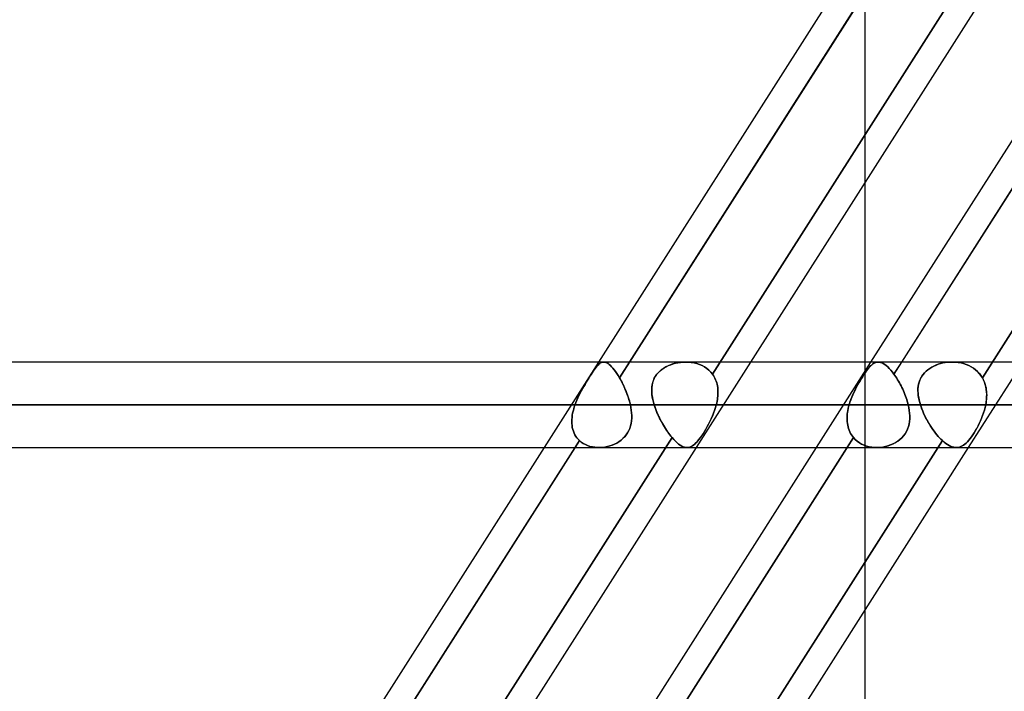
# Model space of a CAD drawing. Header units: millimetres. Extents: x -215 to 215, y -82 to 97.
# Tile 46 of 73: x 34 to 53, y 20 to 32. Entities that reach past the tile are written whole.
import ezdxf

# ---------------------------------------------------------------- set-up
doc = ezdxf.new("R2010")
doc.units = ezdxf.units.MM
doc.layers.add('MAIN-1', color=7, linetype='Continuous')
doc.layers.add('MAIN-2', color=7, linetype='Continuous')

msp = doc.modelspace()

# ---------------------------------------------------------------- linework, layer by layer
at = {"layer": 'MAIN-1'}
for p, q in [((44.991, 26.004), (49.585, 33.219)), ((45.559, 26.004), (50.154, 33.219)), ((47.809, 26.004), (52.404, 33.219)), ((50.034, 26.004), (54.629, 33.219)), ((50.603, 26.004), (55.197, 33.219)), ((49.928, 26.004), (49.928, 29.33)), ((119.951, 26.004), (-119.951, 26.004)), ((51.547, 26.004), (51.548, 26.004)), ((51.548, 26.004), (51.548, 26.004)), ((51.548, 26.004), (51.548, 26.004)), ((51.548, 26.004), (51.548, 26.004)), ((51.548, 26.004), (51.548, 26.004)), ((51.548, 26.004), (51.548, 26.004)), ((120.621, 25.211), (-120.621, 25.211)), ((-119.877, 24.419), (119.877, 24.419)), ((39.49, 17.365), (43.981, 24.419)), ((39.956, 17.204), (44.55, 24.419)), ((42.205, 17.204), (46.8, 24.419)), ((44.533, 17.365), (49.025, 24.419)), ((44.999, 17.204), (49.593, 24.419)), ((47.249, 17.204), (51.843, 24.419)), ((49.928, 17.204), (49.928, 21.41))]:
    msp.add_line(p, q, dxfattribs=at)
at = {"layer": 'MAIN-2'}
for p, q in [((49.928, 29.33), (49.928, 34.804)), ((47.098, 25.779), (51.953, 33.404)), ((51.953, 33.404), (47.098, 25.779)), ((55.315, 33.404), (50.46, 25.779)), ((50.24, 33.354), (45.373, 25.712)), ((52.098, 25.712), (56.965, 33.354)), ((56.965, 33.354), (52.098, 25.712)), ((45.081, 26.004), (-45.081, 26.004)), ((43.981, 24.419), (44.991, 26.004)), ((44.959, 25.929), (44.943, 25.909)), ((44.944, 25.91), (44.96, 25.93)), ((44.975, 25.947), (44.959, 25.929)), ((44.96, 25.93), (44.976, 25.948)), ((44.991, 25.962), (44.975, 25.947)), ((44.976, 25.948), (44.991, 25.963)), ((45.006, 25.975), (44.991, 25.962)), ((44.991, 25.963), (45.007, 25.975)), ((45.022, 25.986), (45.006, 25.975)), ((45.007, 25.975), (45.022, 25.986)), ((45.037, 25.994), (45.022, 25.986)), ((45.022, 25.986), (45.037, 25.994)), ((45.052, 26), (45.037, 25.994)), ((45.037, 25.994), (45.053, 26)), ((45.068, 26.003), (45.052, 26)), ((45.053, 26), (45.068, 26.003)), ((45.084, 26.004), (45.068, 26.003)), ((45.068, 26.003), (45.085, 26.004)), ((45.103, 26.001), (45.084, 26.004)), ((45.085, 26.004), (45.103, 26.001)), ((45.122, 25.996), (45.103, 26.001)), ((45.103, 26.001), (45.122, 25.996)), ((45.142, 25.987), (45.122, 25.996)), ((45.122, 25.996), (45.142, 25.987)), ((45.162, 25.974), (45.142, 25.987)), ((45.142, 25.987), (45.163, 25.974)), ((45.184, 25.958), (45.162, 25.974)), ((45.163, 25.974), (45.184, 25.958)), ((45.206, 25.939), (45.184, 25.958)), ((45.184, 25.958), (45.206, 25.939)), ((45.228, 25.916), (45.206, 25.939)), ((45.206, 25.939), (45.228, 25.916)), ((45.252, 25.89), (45.228, 25.916)), ((45.228, 25.916), (45.252, 25.89)), ((45.373, 25.712), (45.559, 26.004)), ((46.231, 25.913), (46.192, 25.89)), ((46.198, 25.894), (46.238, 25.917)), ((46.273, 25.934), (46.231, 25.913)), ((46.238, 25.917), (46.279, 25.937)), ((46.317, 25.952), (46.273, 25.934)), ((46.279, 25.937), (46.322, 25.954)), ((46.362, 25.968), (46.317, 25.952)), ((46.322, 25.954), (46.366, 25.969)), ((46.408, 25.98), (46.362, 25.968)), ((46.366, 25.969), (46.41, 25.981)), ((46.455, 25.99), (46.408, 25.98)), ((46.41, 25.981), (46.456, 25.991)), ((46.502, 25.998), (46.455, 25.99)), ((46.456, 25.991), (46.502, 25.998)), ((46.502, 25.998), (46.55, 26.002)), ((46.55, 26.002), (46.502, 25.998)), ((46.55, 26.002), (46.597, 26.004)), ((46.598, 26.004), (46.55, 26.002)), ((46.597, 26.004), (46.651, 26.002)), ((46.652, 26.002), (46.598, 26.004)), ((46.651, 26.002), (46.704, 25.997)), ((46.705, 25.997), (46.652, 26.002)), ((46.704, 25.997), (46.756, 25.988)), ((46.758, 25.988), (46.705, 25.997)), ((46.756, 25.988), (46.807, 25.976)), ((46.808, 25.975), (46.758, 25.988)), ((46.8, 24.419), (47.809, 26.004)), ((46.807, 25.976), (46.857, 25.959)), ((46.858, 25.959), (46.808, 25.975)), ((46.857, 25.959), (46.904, 25.939)), ((46.905, 25.938), (46.858, 25.959)), ((46.904, 25.939), (46.949, 25.914)), ((46.95, 25.914), (46.905, 25.938)), ((46.949, 25.914), (46.992, 25.886)), ((46.992, 25.886), (46.95, 25.914)), ((49.025, 24.419), (50.034, 26.004)), ((49.928, 21.41), (49.928, 26.004)), ((50.009, 25.913), (49.989, 25.89)), ((49.992, 25.894), (50.012, 25.917)), ((50.028, 25.934), (50.009, 25.913)), ((50.012, 25.917), (50.031, 25.937)), ((50.047, 25.952), (50.028, 25.934)), ((50.031, 25.937), (50.05, 25.954)), ((50.067, 25.968), (50.047, 25.952)), ((50.05, 25.954), (50.068, 25.969)), ((50.086, 25.98), (50.067, 25.968)), ((50.068, 25.969), (50.087, 25.981)), ((50.105, 25.99), (50.086, 25.98)), ((50.087, 25.981), (50.106, 25.991)), ((50.125, 25.998), (50.105, 25.99)), ((50.106, 25.991), (50.125, 25.998)), ((50.145, 26.002), (50.125, 25.998)), ((50.125, 25.998), (50.144, 26.002)), ((50.144, 26.002), (50.164, 26.004)), ((50.165, 26.004), (50.145, 26.002)), ((50.164, 26.004), (50.187, 26.002)), ((50.188, 26.002), (50.165, 26.004)), ((50.187, 26.002), (50.211, 25.997)), ((50.212, 25.997), (50.188, 26.002)), ((50.211, 25.997), (50.236, 25.988)), ((50.237, 25.988), (50.212, 25.997)), ((50.236, 25.988), (50.262, 25.976)), ((50.262, 25.975), (50.237, 25.988)), ((50.262, 25.976), (50.288, 25.959)), ((50.289, 25.959), (50.262, 25.975)), ((50.288, 25.959), (50.315, 25.939)), ((50.316, 25.938), (50.289, 25.959)), ((50.315, 25.939), (50.343, 25.914)), ((50.344, 25.914), (50.316, 25.938)), ((50.343, 25.914), (50.372, 25.886)), ((50.372, 25.886), (50.344, 25.914)), ((50.46, 25.779), (50.603, 26.004)), ((51.198, 25.929), (51.159, 25.909)), ((51.16, 25.91), (51.199, 25.93)), ((51.238, 25.947), (51.198, 25.929)), ((51.199, 25.93), (51.239, 25.947)), ((51.28, 25.962), (51.238, 25.947)), ((51.239, 25.947), (51.281, 25.962)), ((51.323, 25.975), (51.28, 25.962)), ((51.281, 25.962), (51.323, 25.975)), ((51.323, 25.975), (51.366, 25.986)), ((51.366, 25.986), (51.323, 25.975)), ((51.366, 25.986), (51.41, 25.994)), ((51.41, 25.994), (51.366, 25.986)), ((51.41, 25.994), (51.455, 26)), ((51.455, 26), (51.41, 25.994)), ((51.455, 26), (51.501, 26.003)), ((51.501, 26.003), (51.455, 26)), ((51.501, 26.003), (51.547, 26.004)), ((51.547, 26.004), (51.501, 26.003)), ((51.599, 26.001), (51.547, 26.004)), ((51.548, 26.004), (51.6, 26.001)), ((51.65, 25.996), (51.599, 26.001)), ((51.6, 26.001), (51.651, 25.996)), ((51.701, 25.987), (51.65, 25.996)), ((51.651, 25.996), (51.702, 25.987)), ((51.75, 25.974), (51.701, 25.987)), ((51.702, 25.987), (51.751, 25.974)), ((51.799, 25.958), (51.75, 25.974)), ((51.751, 25.974), (51.799, 25.958)), ((51.799, 25.958), (51.846, 25.939)), ((51.845, 25.939), (51.799, 25.958)), ((51.843, 24.419), (52.853, 26.004)), ((51.89, 25.916), (51.845, 25.939)), ((51.846, 25.939), (51.89, 25.916)), ((51.89, 25.916), (51.932, 25.89)), ((51.932, 25.89), (51.89, 25.916)), ((44.826, 25.739), (44.804, 25.703)), ((44.806, 25.706), (44.828, 25.742)), ((44.848, 25.773), (44.826, 25.739)), ((44.828, 25.742), (44.85, 25.775)), ((44.868, 25.804), (44.848, 25.773)), ((44.85, 25.775), (44.87, 25.807)), ((44.888, 25.834), (44.868, 25.804)), ((44.87, 25.807), (44.89, 25.836)), ((44.907, 25.861), (44.888, 25.834)), ((44.89, 25.836), (44.908, 25.863)), ((44.925, 25.886), (44.907, 25.861)), ((44.908, 25.863), (44.926, 25.888)), ((44.943, 25.909), (44.925, 25.886)), ((44.926, 25.888), (44.944, 25.91)), ((45.275, 25.86), (45.252, 25.89)), ((45.252, 25.89), (45.276, 25.86)), ((45.3, 25.828), (45.275, 25.86)), ((45.276, 25.86), (45.3, 25.827)), ((45.324, 25.792), (45.3, 25.828)), ((45.3, 25.827), (45.324, 25.792)), ((45.349, 25.753), (45.324, 25.792)), ((45.324, 25.792), (45.349, 25.753)), ((45.373, 25.712), (45.349, 25.753)), ((45.349, 25.753), (45.373, 25.712)), ((46.036, 25.735), (46.015, 25.696)), ((46.018, 25.703), (46.04, 25.741)), ((46.06, 25.771), (46.036, 25.735)), ((46.04, 25.741), (46.065, 25.777)), ((46.089, 25.804), (46.06, 25.771)), ((46.065, 25.777), (46.094, 25.81)), ((46.12, 25.835), (46.089, 25.804)), ((46.094, 25.81), (46.126, 25.84)), ((46.154, 25.864), (46.12, 25.835)), ((46.126, 25.84), (46.16, 25.868)), ((46.192, 25.89), (46.154, 25.864)), ((46.16, 25.868), (46.198, 25.894)), ((46.992, 25.886), (47.031, 25.854)), ((47.031, 25.854), (46.992, 25.886)), ((47.031, 25.854), (47.066, 25.818)), ((47.066, 25.818), (47.031, 25.854)), ((47.066, 25.818), (47.098, 25.779)), ((47.098, 25.779), (47.066, 25.818)), ((47.098, 25.779), (47.114, 25.755)), ((47.114, 25.755), (47.098, 25.779)), ((47.114, 25.755), (47.129, 25.73)), ((47.129, 25.73), (47.114, 25.755)), ((47.129, 25.73), (47.143, 25.703)), ((47.143, 25.703), (47.129, 25.73)), ((49.88, 25.735), (49.856, 25.696)), ((49.86, 25.703), (49.884, 25.741)), ((49.903, 25.771), (49.88, 25.735)), ((49.884, 25.741), (49.907, 25.777)), ((49.925, 25.804), (49.903, 25.771)), ((49.907, 25.777), (49.929, 25.81)), ((49.947, 25.835), (49.925, 25.804)), ((49.929, 25.81), (49.951, 25.84)), ((49.968, 25.864), (49.947, 25.835)), ((49.951, 25.84), (49.972, 25.868)), ((49.989, 25.89), (49.968, 25.864)), ((49.972, 25.868), (49.992, 25.894)), ((50.401, 25.854), (50.372, 25.886)), ((50.372, 25.886), (50.401, 25.854)), ((50.431, 25.818), (50.401, 25.854)), ((50.401, 25.854), (50.43, 25.818)), ((50.43, 25.818), (50.46, 25.779)), ((50.46, 25.779), (50.431, 25.818)), ((50.477, 25.755), (50.46, 25.779)), ((50.46, 25.779), (50.477, 25.755)), ((50.494, 25.73), (50.477, 25.755)), ((50.477, 25.755), (50.494, 25.73)), ((50.511, 25.703), (50.494, 25.73)), ((50.494, 25.73), (50.512, 25.703)), ((50.974, 25.739), (50.954, 25.703)), ((50.956, 25.706), (50.976, 25.742)), ((50.998, 25.773), (50.974, 25.739)), ((50.976, 25.742), (51, 25.775)), ((51.024, 25.804), (50.998, 25.773)), ((51, 25.775), (51.026, 25.806)), ((51.054, 25.834), (51.024, 25.804)), ((51.026, 25.806), (51.056, 25.835)), ((51.087, 25.861), (51.054, 25.834)), ((51.056, 25.835), (51.088, 25.862)), ((51.122, 25.886), (51.087, 25.861)), ((51.088, 25.862), (51.123, 25.887)), ((51.159, 25.909), (51.122, 25.886)), ((51.123, 25.887), (51.16, 25.91)), ((51.932, 25.89), (51.972, 25.86)), ((51.972, 25.86), (51.932, 25.89)), ((51.972, 25.86), (52.008, 25.827)), ((52.008, 25.828), (51.972, 25.86)), ((52.041, 25.792), (52.008, 25.828)), ((52.008, 25.827), (52.042, 25.792)), ((52.072, 25.753), (52.041, 25.792)), ((52.042, 25.792), (52.072, 25.753)), ((52.072, 25.753), (52.098, 25.712)), ((52.098, 25.712), (52.072, 25.753)), ((44.71, 25.548), (44.687, 25.508)), ((44.691, 25.514), (44.714, 25.554)), ((44.734, 25.588), (44.71, 25.548)), ((44.714, 25.554), (44.737, 25.594)), ((44.757, 25.628), (44.734, 25.588)), ((44.737, 25.594), (44.76, 25.632)), ((44.781, 25.666), (44.757, 25.628)), ((44.76, 25.632), (44.783, 25.67)), ((44.804, 25.703), (44.781, 25.666)), ((44.783, 25.67), (44.806, 25.706)), ((45.396, 25.672), (45.373, 25.712)), ((45.373, 25.712), (45.39, 25.683)), ((45.39, 25.683), (45.406, 25.653)), ((45.418, 25.63), (45.396, 25.672)), ((45.406, 25.653), (45.422, 25.622)), ((45.439, 25.587), (45.418, 25.63)), ((45.422, 25.622), (45.438, 25.59)), ((45.438, 25.59), (45.453, 25.558)), ((45.46, 25.543), (45.439, 25.587)), ((45.453, 25.558), (45.468, 25.525)), ((45.972, 25.538), (45.978, 25.581)), ((45.977, 25.573), (45.972, 25.53)), ((45.986, 25.616), (45.977, 25.573)), ((45.978, 25.581), (45.988, 25.623)), ((45.998, 25.657), (45.986, 25.616)), ((45.988, 25.623), (46.001, 25.664)), ((46.015, 25.696), (45.998, 25.657)), ((46.001, 25.664), (46.018, 25.703)), ((47.143, 25.703), (47.155, 25.676)), ((47.155, 25.676), (47.143, 25.703)), ((47.155, 25.676), (47.166, 25.648)), ((47.166, 25.648), (47.155, 25.676)), ((47.166, 25.648), (47.175, 25.62)), ((47.175, 25.62), (47.166, 25.648)), ((47.175, 25.62), (47.182, 25.591)), ((47.182, 25.591), (47.175, 25.62)), ((47.182, 25.591), (47.188, 25.561)), ((47.188, 25.561), (47.182, 25.591)), ((47.188, 25.561), (47.193, 25.53)), ((47.193, 25.531), (47.188, 25.561)), ((49.784, 25.573), (49.761, 25.53)), ((49.765, 25.538), (49.789, 25.581)), ((49.808, 25.616), (49.784, 25.573)), ((49.789, 25.581), (49.812, 25.623)), ((49.832, 25.657), (49.808, 25.616)), ((49.812, 25.623), (49.836, 25.664)), ((49.856, 25.696), (49.832, 25.657)), ((49.836, 25.664), (49.86, 25.703)), ((50.528, 25.676), (50.511, 25.703)), ((50.512, 25.703), (50.528, 25.676)), ((50.545, 25.648), (50.528, 25.676)), ((50.528, 25.676), (50.545, 25.648)), ((50.561, 25.62), (50.545, 25.648)), ((50.545, 25.648), (50.561, 25.62)), ((50.577, 25.591), (50.561, 25.62)), ((50.561, 25.62), (50.577, 25.591)), ((50.592, 25.561), (50.577, 25.591)), ((50.577, 25.591), (50.592, 25.561)), ((50.607, 25.531), (50.592, 25.561)), ((50.592, 25.561), (50.607, 25.53)), ((50.905, 25.513), (50.909, 25.554)), ((50.909, 25.548), (50.905, 25.508)), ((50.909, 25.554), (50.916, 25.593)), ((50.915, 25.588), (50.909, 25.548)), ((50.925, 25.628), (50.915, 25.588)), ((50.916, 25.593), (50.926, 25.632)), ((50.938, 25.666), (50.925, 25.628)), ((50.926, 25.632), (50.939, 25.67)), ((50.954, 25.703), (50.938, 25.666)), ((50.939, 25.67), (50.956, 25.706)), ((52.098, 25.712), (52.114, 25.683)), ((52.119, 25.672), (52.098, 25.712)), ((52.114, 25.683), (52.127, 25.653)), ((52.137, 25.63), (52.119, 25.672)), ((52.127, 25.653), (52.14, 25.622)), ((52.151, 25.587), (52.137, 25.63)), ((52.14, 25.622), (52.15, 25.59)), ((52.15, 25.59), (52.159, 25.558)), ((52.162, 25.543), (52.151, 25.587)), ((52.159, 25.558), (52.166, 25.525)), ((44.622, 25.382), (44.602, 25.34)), ((44.604, 25.344), (44.624, 25.388)), ((44.643, 25.424), (44.622, 25.382)), ((44.624, 25.388), (44.646, 25.43)), ((44.665, 25.466), (44.643, 25.424)), ((44.646, 25.43), (44.668, 25.472)), ((44.687, 25.508), (44.665, 25.466)), ((44.668, 25.472), (44.691, 25.514)), ((45.48, 25.497), (45.46, 25.543)), ((45.468, 25.525), (45.482, 25.491)), ((45.499, 25.451), (45.48, 25.497)), ((45.482, 25.491), (45.496, 25.457)), ((45.496, 25.457), (45.51, 25.423)), ((45.517, 25.404), (45.499, 25.451)), ((45.51, 25.423), (45.522, 25.388)), ((45.533, 25.356), (45.517, 25.404)), ((45.522, 25.388), (45.534, 25.353)), ((45.97, 25.493), (45.972, 25.538)), ((45.972, 25.53), (45.97, 25.485)), ((45.971, 25.448), (45.97, 25.493)), ((45.97, 25.485), (45.971, 25.441)), ((45.975, 25.402), (45.971, 25.448)), ((45.971, 25.441), (45.975, 25.395)), ((45.981, 25.355), (45.975, 25.402)), ((45.975, 25.395), (45.982, 25.35)), ((47.195, 25.373), (47.192, 25.341)), ((47.192, 25.341), (47.195, 25.373)), ((47.196, 25.5), (47.193, 25.531)), ((47.193, 25.53), (47.196, 25.499)), ((47.197, 25.405), (47.195, 25.373)), ((47.195, 25.373), (47.197, 25.405)), ((47.198, 25.468), (47.196, 25.5)), ((47.196, 25.499), (47.198, 25.468)), ((47.198, 25.437), (47.197, 25.405)), ((47.197, 25.405), (47.198, 25.437)), ((47.198, 25.468), (47.198, 25.437)), ((47.198, 25.437), (47.198, 25.468)), ((49.696, 25.395), (49.677, 25.35)), ((49.679, 25.355), (49.699, 25.402)), ((49.717, 25.441), (49.696, 25.395)), ((49.699, 25.402), (49.72, 25.448)), ((49.738, 25.485), (49.717, 25.441)), ((49.72, 25.448), (49.742, 25.493)), ((49.761, 25.53), (49.738, 25.485)), ((49.742, 25.493), (49.765, 25.538)), ((50.622, 25.5), (50.607, 25.531)), ((50.607, 25.53), (50.622, 25.499)), ((50.636, 25.468), (50.622, 25.5)), ((50.622, 25.499), (50.636, 25.468)), ((50.649, 25.437), (50.636, 25.468)), ((50.636, 25.468), (50.65, 25.437)), ((50.662, 25.405), (50.649, 25.437)), ((50.65, 25.437), (50.662, 25.405)), ((50.674, 25.373), (50.662, 25.405)), ((50.662, 25.405), (50.674, 25.373)), ((50.686, 25.341), (50.674, 25.373)), ((50.674, 25.373), (50.686, 25.341)), ((50.905, 25.472), (50.905, 25.513)), ((50.905, 25.508), (50.905, 25.466)), ((50.906, 25.43), (50.905, 25.472)), ((50.905, 25.466), (50.907, 25.424)), ((50.91, 25.387), (50.906, 25.43)), ((50.907, 25.424), (50.911, 25.382)), ((50.917, 25.344), (50.91, 25.387)), ((50.911, 25.382), (50.918, 25.34)), ((52.171, 25.497), (52.162, 25.543)), ((52.166, 25.525), (52.171, 25.491)), ((52.176, 25.451), (52.171, 25.497)), ((52.171, 25.491), (52.175, 25.457)), ((52.175, 25.457), (52.177, 25.423)), ((52.178, 25.404), (52.176, 25.451)), ((52.177, 25.423), (52.178, 25.388)), ((52.177, 25.356), (52.178, 25.404)), ((52.178, 25.388), (52.177, 25.353)), ((-120.621, 25.211), (120.621, 25.211)), ((119.448, 25.211), (-119.448, 25.211)), ((-119.448, 25.211), (119.448, 25.211)), ((-45.574, 25.211), (45.574, 25.211)), ((45.574, 25.211), (-45.574, 25.211)), ((44.549, 25.211), (-44.549, 25.211)), ((-44.549, 25.211), (44.549, 25.211)), ((44.536, 25.172), (44.549, 25.211)), ((44.549, 25.211), (44.536, 25.173)), ((44.549, 25.211), (44.566, 25.256)), ((44.565, 25.254), (44.549, 25.211)), ((44.583, 25.297), (44.565, 25.254)), ((44.566, 25.256), (44.584, 25.3)), ((44.602, 25.34), (44.583, 25.297)), ((44.584, 25.3), (44.604, 25.344)), ((45.548, 25.308), (45.533, 25.356)), ((45.534, 25.353), (45.545, 25.318)), ((45.545, 25.318), (45.556, 25.282)), ((45.562, 25.26), (45.548, 25.308)), ((45.556, 25.282), (45.565, 25.247)), ((45.574, 25.211), (45.562, 25.26)), ((45.565, 25.247), (45.574, 25.211)), ((45.584, 25.161), (45.574, 25.211)), ((45.574, 25.211), (45.584, 25.161)), ((45.99, 25.307), (45.981, 25.355)), ((45.982, 25.35), (45.991, 25.304)), ((46.002, 25.259), (45.99, 25.307)), ((45.991, 25.304), (46.002, 25.258)), ((46.016, 25.211), (46.002, 25.259)), ((46.002, 25.258), (46.016, 25.211)), ((49.629, 25.211), (46.016, 25.211)), ((46.016, 25.211), (49.629, 25.211)), ((46.016, 25.211), (46.027, 25.177)), ((46.027, 25.176), (46.016, 25.211)), ((47.167, 25.211), (47.152, 25.159)), ((47.152, 25.159), (47.167, 25.211)), ((47.175, 25.244), (47.167, 25.211)), ((47.167, 25.211), (47.175, 25.244)), ((47.167, 25.211), (50.723, 25.211)), ((50.723, 25.211), (47.167, 25.211)), ((47.181, 25.276), (47.175, 25.244)), ((47.175, 25.244), (47.181, 25.276)), ((47.181, 25.276), (47.187, 25.309)), ((47.187, 25.308), (47.181, 25.276)), ((47.192, 25.341), (47.187, 25.308)), ((47.187, 25.309), (47.192, 25.341)), ((49.62, 25.176), (49.629, 25.211)), ((49.629, 25.211), (49.62, 25.177)), ((49.629, 25.211), (49.644, 25.259)), ((49.643, 25.258), (49.629, 25.211)), ((49.659, 25.304), (49.643, 25.258)), ((49.644, 25.259), (49.661, 25.307)), ((49.677, 25.35), (49.659, 25.304)), ((49.661, 25.307), (49.679, 25.355)), ((50.696, 25.309), (50.686, 25.341)), ((50.686, 25.341), (50.696, 25.308)), ((50.706, 25.276), (50.696, 25.309)), ((50.696, 25.308), (50.706, 25.276)), ((50.715, 25.244), (50.706, 25.276)), ((50.706, 25.276), (50.715, 25.244)), ((50.723, 25.211), (50.715, 25.244)), ((50.715, 25.244), (50.723, 25.211)), ((50.735, 25.159), (50.723, 25.211)), ((50.723, 25.211), (50.735, 25.159)), ((50.926, 25.3), (50.917, 25.344)), ((50.918, 25.34), (50.927, 25.297)), ((50.937, 25.256), (50.926, 25.3)), ((50.927, 25.297), (50.937, 25.254)), ((50.95, 25.211), (50.937, 25.256)), ((50.937, 25.254), (50.95, 25.211)), ((67.68, 25.211), (50.95, 25.211)), ((50.95, 25.211), (67.68, 25.211)), ((50.95, 25.211), (50.962, 25.173)), ((50.963, 25.172), (50.95, 25.211)), ((52.16, 25.211), (52.148, 25.161)), ((52.148, 25.161), (52.16, 25.211)), ((52.16, 25.211), (52.168, 25.26)), ((52.166, 25.247), (52.16, 25.211)), ((52.16, 25.211), (69.264, 25.211)), ((69.264, 25.211), (52.16, 25.211)), ((52.171, 25.282), (52.166, 25.247)), ((52.168, 25.26), (52.174, 25.308)), ((52.175, 25.318), (52.171, 25.282)), ((52.174, 25.308), (52.177, 25.356)), ((52.177, 25.353), (52.175, 25.318)), ((44.498, 25.017), (44.493, 24.979)), ((44.493, 24.976), (44.498, 25.015)), ((44.505, 25.056), (44.498, 25.017)), ((44.498, 25.015), (44.505, 25.054)), ((44.514, 25.095), (44.505, 25.056)), ((44.505, 25.054), (44.514, 25.093)), ((44.524, 25.134), (44.514, 25.095)), ((44.514, 25.093), (44.524, 25.133)), ((44.536, 25.173), (44.524, 25.134)), ((44.524, 25.133), (44.536, 25.172)), ((45.592, 25.11), (45.584, 25.161)), ((45.584, 25.161), (45.592, 25.11)), ((45.597, 25.06), (45.592, 25.11)), ((45.592, 25.11), (45.597, 25.06)), ((45.6, 25.01), (45.597, 25.06)), ((45.597, 25.06), (45.6, 25.01)), ((45.599, 24.96), (45.6, 25.01)), ((45.6, 25.01), (45.599, 24.961)), ((46.027, 25.177), (46.039, 25.142)), ((46.04, 25.141), (46.027, 25.176)), ((46.039, 25.142), (46.052, 25.108)), ((46.053, 25.106), (46.04, 25.141)), ((46.052, 25.108), (46.066, 25.073)), ((46.067, 25.071), (46.053, 25.106)), ((46.066, 25.073), (46.081, 25.038)), ((46.082, 25.036), (46.067, 25.071)), ((46.081, 25.038), (46.097, 25.003)), ((46.098, 25.001), (46.082, 25.036)), ((46.097, 25.003), (46.113, 24.969)), ((46.115, 24.966), (46.098, 25.001)), ((47.095, 25.003), (47.073, 24.952)), ((47.074, 24.953), (47.096, 25.004)), ((47.116, 25.054), (47.095, 25.003)), ((47.096, 25.004), (47.116, 25.055)), ((47.116, 25.055), (47.135, 25.107)), ((47.135, 25.106), (47.116, 25.054)), ((47.152, 25.159), (47.135, 25.106)), ((47.135, 25.107), (47.152, 25.159)), ((49.592, 25.003), (49.59, 24.969)), ((49.59, 24.966), (49.592, 25.001)), ((49.595, 25.038), (49.592, 25.003)), ((49.592, 25.001), (49.594, 25.036)), ((49.594, 25.036), (49.599, 25.071)), ((49.599, 25.073), (49.595, 25.038)), ((49.605, 25.108), (49.599, 25.073)), ((49.599, 25.071), (49.604, 25.106)), ((49.604, 25.106), (49.611, 25.141)), ((49.612, 25.142), (49.605, 25.108)), ((49.611, 25.141), (49.62, 25.176)), ((49.62, 25.177), (49.612, 25.142)), ((50.743, 25.107), (50.735, 25.159)), ((50.735, 25.159), (50.743, 25.106)), ((50.749, 25.055), (50.743, 25.107)), ((50.743, 25.106), (50.749, 25.054)), ((50.752, 25.004), (50.749, 25.055)), ((50.749, 25.054), (50.752, 25.003)), ((50.751, 24.953), (50.752, 25.004)), ((50.752, 25.003), (50.751, 24.952)), ((50.962, 25.173), (50.976, 25.134)), ((50.977, 25.133), (50.963, 25.172)), ((50.976, 25.134), (50.992, 25.095)), ((50.993, 25.093), (50.977, 25.133)), ((50.992, 25.095), (51.008, 25.056)), ((51.009, 25.054), (50.993, 25.093)), ((51.008, 25.056), (51.026, 25.017)), ((51.027, 25.015), (51.009, 25.054)), ((51.026, 25.017), (51.045, 24.979)), ((51.046, 24.976), (51.027, 25.015)), ((52.102, 25.01), (52.083, 24.961)), ((52.083, 24.96), (52.102, 25.01)), ((52.12, 25.06), (52.102, 25.01)), ((52.102, 25.01), (52.12, 25.06)), ((52.135, 25.11), (52.12, 25.06)), ((52.12, 25.06), (52.135, 25.11)), ((52.148, 25.161), (52.135, 25.11)), ((52.135, 25.11), (52.148, 25.161)), ((44.49, 24.94), (44.489, 24.902)), ((44.489, 24.899), (44.49, 24.937)), ((44.489, 24.902), (44.49, 24.864)), ((44.49, 24.862), (44.489, 24.899)), ((44.493, 24.979), (44.49, 24.94)), ((44.49, 24.937), (44.493, 24.976)), ((44.49, 24.864), (44.493, 24.827)), ((44.494, 24.825), (44.49, 24.862)), ((44.493, 24.827), (44.499, 24.791)), ((44.499, 24.789), (44.494, 24.825)), ((45.564, 24.774), (45.578, 24.819)), ((45.578, 24.819), (45.564, 24.775)), ((45.578, 24.819), (45.589, 24.865)), ((45.589, 24.865), (45.578, 24.819)), ((45.589, 24.865), (45.596, 24.912)), ((45.596, 24.912), (45.589, 24.865)), ((45.599, 24.961), (45.596, 24.912)), ((45.596, 24.912), (45.599, 24.96)), ((46.113, 24.969), (46.131, 24.934)), ((46.132, 24.932), (46.115, 24.966)), ((46.131, 24.934), (46.148, 24.9)), ((46.15, 24.899), (46.132, 24.932)), ((46.148, 24.9), (46.167, 24.867)), ((46.168, 24.865), (46.15, 24.899)), ((46.167, 24.867), (46.186, 24.834)), ((46.187, 24.833), (46.168, 24.865)), ((46.186, 24.834), (46.205, 24.802)), ((46.206, 24.801), (46.187, 24.833)), ((47.025, 24.853), (46.999, 24.806)), ((47, 24.807), (47.025, 24.855)), ((47.025, 24.855), (47.05, 24.903)), ((47.049, 24.902), (47.025, 24.853)), ((47.073, 24.952), (47.049, 24.902)), ((47.05, 24.903), (47.074, 24.953)), ((49.59, 24.969), (49.591, 24.934)), ((49.591, 24.932), (49.59, 24.966)), ((49.591, 24.934), (49.593, 24.9)), ((49.593, 24.899), (49.591, 24.932)), ((49.593, 24.9), (49.596, 24.867)), ((49.596, 24.865), (49.593, 24.899)), ((49.596, 24.867), (49.602, 24.834)), ((49.602, 24.833), (49.596, 24.865)), ((49.602, 24.834), (49.609, 24.802)), ((49.609, 24.801), (49.602, 24.833)), ((50.727, 24.807), (50.739, 24.855)), ((50.739, 24.853), (50.727, 24.806)), ((50.739, 24.855), (50.747, 24.903)), ((50.747, 24.902), (50.739, 24.853)), ((50.747, 24.903), (50.751, 24.953)), ((50.751, 24.952), (50.747, 24.902)), ((51.045, 24.979), (51.065, 24.94)), ((51.066, 24.937), (51.046, 24.976)), ((51.065, 24.94), (51.086, 24.902)), ((51.087, 24.899), (51.066, 24.937)), ((51.086, 24.902), (51.108, 24.864)), ((51.109, 24.862), (51.087, 24.899)), ((51.108, 24.864), (51.13, 24.827)), ((51.132, 24.825), (51.109, 24.862)), ((51.13, 24.827), (51.154, 24.791)), ((51.155, 24.789), (51.132, 24.825)), ((52.017, 24.819), (51.994, 24.775)), ((51.994, 24.774), (52.017, 24.819)), ((52.04, 24.865), (52.017, 24.819)), ((52.017, 24.819), (52.04, 24.865)), ((52.062, 24.912), (52.04, 24.865)), ((52.04, 24.865), (52.062, 24.912)), ((52.083, 24.961), (52.062, 24.912)), ((52.062, 24.912), (52.083, 24.96)), ((44.499, 24.791), (44.507, 24.755)), ((44.508, 24.754), (44.499, 24.789)), ((44.507, 24.755), (44.518, 24.721)), ((44.518, 24.72), (44.508, 24.754)), ((44.518, 24.721), (44.531, 24.688)), ((44.531, 24.687), (44.518, 24.72)), ((44.531, 24.688), (44.546, 24.656)), ((44.547, 24.656), (44.531, 24.687)), ((44.546, 24.656), (44.564, 24.626)), ((44.564, 24.626), (44.547, 24.656)), ((45.468, 24.617), (45.498, 24.652)), ((45.498, 24.653), (45.469, 24.617)), ((45.498, 24.652), (45.523, 24.691)), ((45.524, 24.691), (45.498, 24.653)), ((45.523, 24.691), (45.546, 24.732)), ((45.546, 24.732), (45.524, 24.691)), ((45.564, 24.775), (45.546, 24.732)), ((45.546, 24.732), (45.564, 24.774)), ((46.205, 24.802), (46.225, 24.77)), ((46.225, 24.769), (46.206, 24.801)), ((46.225, 24.77), (46.245, 24.74)), ((46.245, 24.739), (46.225, 24.769)), ((46.245, 24.74), (46.265, 24.71)), ((46.266, 24.709), (46.245, 24.739)), ((46.265, 24.71), (46.286, 24.681)), ((46.286, 24.681), (46.266, 24.709)), ((46.286, 24.681), (46.307, 24.653)), ((46.307, 24.653), (46.286, 24.681)), ((46.307, 24.653), (46.327, 24.627)), ((46.327, 24.627), (46.307, 24.653)), ((46.87, 24.6), (46.896, 24.636)), ((46.895, 24.635), (46.87, 24.599)), ((46.921, 24.674), (46.895, 24.635)), ((46.896, 24.636), (46.922, 24.675)), ((46.947, 24.716), (46.921, 24.674)), ((46.922, 24.675), (46.948, 24.717)), ((46.973, 24.76), (46.947, 24.716)), ((46.948, 24.717), (46.974, 24.761)), ((46.999, 24.806), (46.973, 24.76)), ((46.974, 24.761), (47, 24.807)), ((49.609, 24.802), (49.618, 24.77)), ((49.618, 24.769), (49.609, 24.801)), ((49.618, 24.77), (49.629, 24.74)), ((49.629, 24.739), (49.618, 24.769)), ((49.629, 24.74), (49.641, 24.71)), ((49.642, 24.709), (49.629, 24.739)), ((49.641, 24.71), (49.656, 24.681)), ((49.656, 24.681), (49.642, 24.709)), ((49.673, 24.653), (49.656, 24.681)), ((49.656, 24.681), (49.672, 24.653)), ((49.672, 24.653), (49.69, 24.627)), ((49.691, 24.627), (49.673, 24.653)), ((50.637, 24.635), (50.604, 24.599)), ((50.605, 24.6), (50.638, 24.636)), ((50.666, 24.674), (50.637, 24.635)), ((50.638, 24.636), (50.666, 24.675)), ((50.666, 24.675), (50.691, 24.717)), ((50.69, 24.716), (50.666, 24.674)), ((50.711, 24.76), (50.69, 24.716)), ((50.691, 24.717), (50.711, 24.761)), ((50.711, 24.761), (50.727, 24.807)), ((50.727, 24.806), (50.711, 24.76)), ((51.154, 24.791), (51.178, 24.755)), ((51.179, 24.754), (51.155, 24.789)), ((51.178, 24.755), (51.202, 24.721)), ((51.203, 24.72), (51.179, 24.754)), ((51.202, 24.721), (51.228, 24.688)), ((51.228, 24.687), (51.203, 24.72)), ((51.228, 24.688), (51.253, 24.656)), ((51.254, 24.656), (51.228, 24.687)), ((51.253, 24.656), (51.279, 24.626)), ((51.279, 24.626), (51.254, 24.656)), ((51.92, 24.653), (51.895, 24.617)), ((51.895, 24.617), (51.92, 24.652)), ((51.945, 24.691), (51.92, 24.653)), ((51.92, 24.652), (51.944, 24.691)), ((51.944, 24.691), (51.969, 24.732)), ((51.97, 24.732), (51.945, 24.691)), ((51.969, 24.732), (51.994, 24.774)), ((51.994, 24.775), (51.97, 24.732)), ((44.632, 24.547), (39.762, 16.899)), ((41.492, 16.977), (46.348, 24.602)), ((46.348, 24.602), (41.492, 16.977)), ((44.55, 24.419), (44.632, 24.547)), ((44.585, 24.598), (44.564, 24.626)), ((44.564, 24.626), (44.584, 24.598)), ((44.584, 24.598), (44.607, 24.572)), ((44.607, 24.571), (44.585, 24.598)), ((44.607, 24.572), (44.632, 24.547)), ((44.632, 24.547), (44.607, 24.571)), ((44.632, 24.547), (44.665, 24.519)), ((44.665, 24.519), (44.632, 24.547)), ((44.665, 24.519), (44.702, 24.494)), ((44.702, 24.494), (44.665, 24.519)), ((44.702, 24.494), (44.741, 24.473)), ((44.741, 24.473), (44.702, 24.494)), ((44.741, 24.473), (44.782, 24.456)), ((44.782, 24.456), (44.741, 24.473)), ((44.782, 24.456), (44.825, 24.441)), ((44.825, 24.441), (44.782, 24.456)), ((49.71, 24.602), (44.854, 16.977)), ((45.193, 24.448), (45.238, 24.463)), ((45.238, 24.463), (45.193, 24.448)), ((45.238, 24.463), (45.281, 24.481)), ((45.281, 24.481), (45.238, 24.463)), ((45.323, 24.503), (45.281, 24.481)), ((45.281, 24.481), (45.323, 24.502)), ((45.323, 24.502), (45.363, 24.527)), ((45.363, 24.527), (45.323, 24.503)), ((45.363, 24.527), (45.401, 24.554)), ((45.401, 24.554), (45.363, 24.527)), ((45.401, 24.554), (45.436, 24.584)), ((45.436, 24.584), (45.401, 24.554)), ((45.436, 24.584), (45.468, 24.617)), ((45.469, 24.617), (45.436, 24.584)), ((46.327, 24.627), (46.348, 24.602)), ((46.348, 24.602), (46.327, 24.627)), ((46.379, 24.567), (46.348, 24.602)), ((46.348, 24.602), (46.379, 24.567)), ((46.409, 24.536), (46.379, 24.567)), ((46.379, 24.567), (46.409, 24.536)), ((46.439, 24.508), (46.409, 24.536)), ((46.409, 24.536), (46.44, 24.508)), ((46.469, 24.484), (46.439, 24.508)), ((46.44, 24.508), (46.469, 24.484)), ((46.497, 24.464), (46.469, 24.484)), ((46.469, 24.484), (46.498, 24.463)), ((46.486, 16.899), (51.356, 24.547)), ((51.356, 24.547), (46.486, 16.899)), ((46.526, 24.447), (46.497, 24.464)), ((46.498, 24.463), (46.526, 24.447)), ((46.749, 24.466), (46.726, 24.449)), ((46.726, 24.45), (46.75, 24.466)), ((46.772, 24.486), (46.749, 24.466)), ((46.75, 24.466), (46.773, 24.486)), ((46.796, 24.509), (46.772, 24.486)), ((46.773, 24.486), (46.797, 24.51)), ((46.82, 24.536), (46.796, 24.509)), ((46.797, 24.51), (46.821, 24.537)), ((46.845, 24.566), (46.82, 24.536)), ((46.821, 24.537), (46.846, 24.567)), ((46.87, 24.599), (46.845, 24.566)), ((46.846, 24.567), (46.87, 24.6)), ((49.593, 24.419), (49.71, 24.602)), ((49.69, 24.627), (49.71, 24.602)), ((49.71, 24.602), (49.691, 24.627)), ((49.71, 24.602), (49.743, 24.567)), ((49.743, 24.567), (49.71, 24.602)), ((49.743, 24.567), (49.779, 24.536)), ((49.779, 24.536), (49.743, 24.567)), ((49.779, 24.536), (49.819, 24.508)), ((49.818, 24.508), (49.779, 24.536)), ((49.861, 24.484), (49.818, 24.508)), ((49.819, 24.508), (49.861, 24.484)), ((49.861, 24.484), (49.905, 24.463)), ((49.905, 24.464), (49.861, 24.484)), ((49.951, 24.447), (49.905, 24.464)), ((49.905, 24.463), (49.952, 24.447)), ((50.397, 24.466), (50.349, 24.449)), ((50.35, 24.45), (50.398, 24.466)), ((50.443, 24.486), (50.397, 24.466)), ((50.398, 24.466), (50.444, 24.486)), ((50.487, 24.509), (50.443, 24.486)), ((50.444, 24.486), (50.488, 24.51)), ((50.529, 24.536), (50.487, 24.509)), ((50.488, 24.51), (50.53, 24.537)), ((50.568, 24.566), (50.529, 24.536)), ((50.53, 24.537), (50.569, 24.567)), ((50.604, 24.599), (50.568, 24.566)), ((50.569, 24.567), (50.605, 24.6)), ((51.279, 24.626), (51.304, 24.598)), ((51.305, 24.598), (51.279, 24.626)), ((51.304, 24.598), (51.33, 24.572)), ((51.33, 24.571), (51.305, 24.598)), ((51.33, 24.572), (51.356, 24.547)), ((51.356, 24.547), (51.33, 24.571)), ((51.388, 24.519), (51.356, 24.547)), ((51.356, 24.547), (51.388, 24.519)), ((51.42, 24.494), (51.388, 24.519)), ((51.388, 24.519), (51.42, 24.494)), ((51.451, 24.473), (51.42, 24.494)), ((51.42, 24.494), (51.451, 24.473)), ((51.481, 24.456), (51.451, 24.473)), ((51.451, 24.473), (51.481, 24.456)), ((51.511, 24.441), (51.481, 24.456)), ((51.481, 24.456), (51.511, 24.441)), ((51.748, 24.463), (51.724, 24.448)), ((51.724, 24.448), (51.748, 24.463)), ((51.773, 24.481), (51.748, 24.463)), ((51.748, 24.463), (51.773, 24.481)), ((51.797, 24.503), (51.773, 24.481)), ((51.773, 24.481), (51.797, 24.502)), ((51.821, 24.527), (51.797, 24.503)), ((51.797, 24.502), (51.821, 24.527)), ((51.846, 24.554), (51.821, 24.527)), ((51.821, 24.527), (51.846, 24.554)), ((51.87, 24.584), (51.846, 24.554)), ((51.846, 24.554), (51.87, 24.584)), ((51.895, 24.617), (51.87, 24.584)), ((51.87, 24.584), (51.895, 24.617)), ((-44.994, 24.419), (44.994, 24.419)), ((44.825, 24.441), (44.87, 24.431)), ((44.87, 24.431), (44.825, 24.441)), ((44.87, 24.431), (44.916, 24.423)), ((44.916, 24.423), (44.87, 24.431)), ((44.916, 24.423), (44.963, 24.419)), ((44.963, 24.419), (44.916, 24.423)), ((44.963, 24.419), (45.01, 24.419)), ((45.01, 24.419), (44.963, 24.419)), ((45.01, 24.419), (45.056, 24.422)), ((45.056, 24.422), (45.01, 24.419)), ((45.056, 24.422), (45.102, 24.427)), ((45.102, 24.427), (45.056, 24.422)), ((45.102, 24.427), (45.148, 24.436)), ((45.148, 24.436), (45.102, 24.427)), ((45.148, 24.436), (45.193, 24.448)), ((45.193, 24.448), (45.148, 24.436)), ((46.553, 24.434), (46.526, 24.447)), ((46.526, 24.447), (46.553, 24.434)), ((46.58, 24.425), (46.553, 24.434)), ((46.553, 24.434), (46.58, 24.425)), ((46.606, 24.42), (46.58, 24.425)), ((46.58, 24.425), (46.606, 24.42)), ((46.631, 24.419), (46.606, 24.42)), ((46.606, 24.42), (46.631, 24.419)), ((46.655, 24.421), (46.631, 24.419)), ((46.631, 24.419), (46.655, 24.421)), ((46.679, 24.427), (46.655, 24.421)), ((46.655, 24.421), (46.679, 24.427)), ((46.679, 24.427), (46.703, 24.437)), ((46.702, 24.436), (46.679, 24.427)), ((46.726, 24.449), (46.702, 24.436)), ((46.703, 24.437), (46.726, 24.45)), ((50, 24.434), (49.951, 24.447)), ((49.952, 24.447), (50, 24.434)), ((50, 24.434), (50.05, 24.425)), ((50.05, 24.425), (50, 24.434)), ((50.05, 24.425), (50.101, 24.42)), ((50.1, 24.42), (50.05, 24.425)), ((50.151, 24.419), (50.1, 24.42)), ((50.101, 24.42), (50.152, 24.419)), ((50.201, 24.421), (50.151, 24.419)), ((50.152, 24.419), (50.202, 24.421)), ((50.251, 24.427), (50.201, 24.421)), ((50.202, 24.421), (50.252, 24.427)), ((50.3, 24.436), (50.251, 24.427)), ((50.252, 24.427), (50.301, 24.437)), ((50.349, 24.449), (50.3, 24.436)), ((50.301, 24.437), (50.35, 24.45)), ((51.54, 24.431), (51.511, 24.441)), ((51.511, 24.441), (51.54, 24.431)), ((51.569, 24.423), (51.54, 24.431)), ((51.54, 24.431), (51.569, 24.423)), ((51.596, 24.419), (51.569, 24.423)), ((51.569, 24.423), (51.596, 24.419)), ((51.624, 24.419), (51.596, 24.419)), ((51.596, 24.419), (51.623, 24.419)), ((51.623, 24.419), (51.649, 24.422)), ((51.649, 24.422), (51.624, 24.419)), ((51.675, 24.427), (51.649, 24.422)), ((51.649, 24.422), (51.674, 24.427)), ((51.674, 24.427), (51.699, 24.436)), ((51.699, 24.436), (51.675, 24.427)), ((51.724, 24.448), (51.699, 24.436)), ((51.699, 24.436), (51.724, 24.448))]:
    msp.add_line(p, q, dxfattribs=at)

doc.saveas('drawing.dxf')
